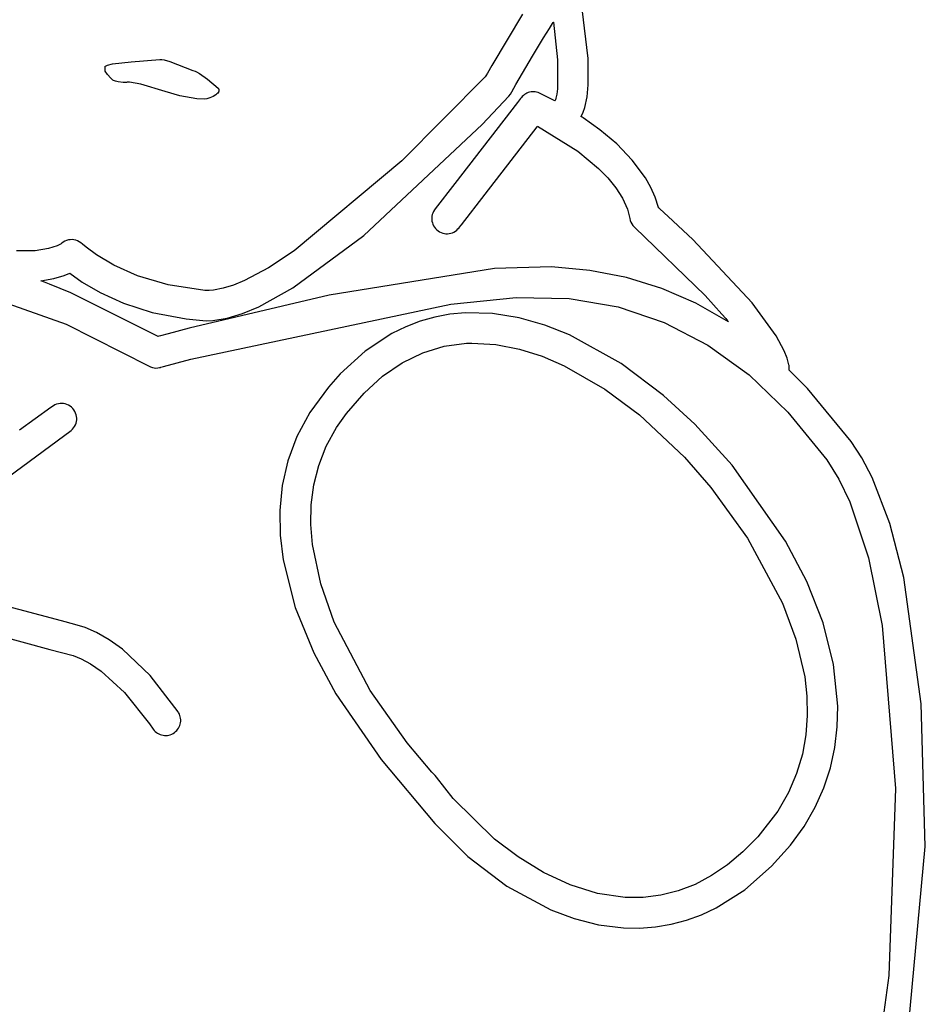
# Model space of a CAD drawing. Extents: x -74.1 to 10.8, y -36.7 to 44.6.
# Tile 99 of 199: x -40.154 to -39.534, y 19.3 to 19.974. Entities that reach past the tile are written whole.
import ezdxf

# ---------------------------------------------------------------- set-up
doc = ezdxf.new("R2010")
doc.units = 0

msp = doc.modelspace()

# ---------------------------------------------------------------- linework, layer by layer
at = {"layer": 'Layer 1', "color": 7, "linetype": 'CONTINUOUS'}
for p, q in [((-39.764746, 19.947504), (-39.768871, 19.981699)), ((-39.809789, 19.977874), (-39.830738, 19.942738)), ((-39.795276, 19.961683), (-39.791242, 19.968237)), ((-39.791242, 19.968237), (-39.789187, 19.971534)), ((-39.789187, 19.971534), (-39.788671, 19.972358)), ((-39.788671, 19.972358), (-39.788606, 19.97246)), ((-39.788606, 19.97246), (-39.788574, 19.972512)), ((-39.788559, 19.972532), (-39.785688, 19.946653)), ((-39.802826, 19.94915), (-39.795276, 19.961683)), ((-40.077562, 19.945328), (-40.057922, 19.946894)), ((-40.057922, 19.946894), (-40.05654, 19.946884)), ((-40.05654, 19.946884), (-40.054924, 19.94663)), ((-40.054924, 19.94663), (-40.051033, 19.945507)), ((-39.814194, 19.929706), (-39.802826, 19.94915)), ((-39.785688, 19.946653), (-39.785665, 19.92681)), ((-39.764661, 19.929601), (-39.764746, 19.947504)), ((-40.095516, 19.9419), (-40.095513, 19.942077)), ((-40.095516, 19.941068), (-40.095516, 19.9419)), ((-40.095516, 19.93937), (-40.095516, 19.941068)), ((-40.095512, 19.939322), (-40.095516, 19.93937)), ((-40.095499, 19.939265), (-40.095512, 19.939322)), ((-40.095501, 19.942121), (-40.09548, 19.942166)), ((-40.095479, 19.9392), (-40.095499, 19.939265)), ((-40.09548, 19.942166), (-40.09545, 19.942211)), ((-40.095322, 19.938858), (-40.095479, 19.9392)), ((-40.09545, 19.942211), (-40.095411, 19.942257)), ((-40.095411, 19.942257), (-40.095307, 19.942351)), ((-40.095307, 19.942351), (-40.09517, 19.942446)), ((-40.09517, 19.942446), (-40.0948, 19.942643)), ((-40.0948, 19.942643), (-40.093707, 19.943049)), ((-40.093707, 19.943049), (-40.090368, 19.943841)), ((-40.090368, 19.943841), (-40.077562, 19.945328)), ((-40.051033, 19.945507), (-40.035361, 19.93926)), ((-40.035361, 19.93926), (-40.03378, 19.938898)), ((-39.830738, 19.942738), (-39.833738, 19.937505)), ((-40.093786, 19.936618), (-40.095322, 19.938858)), ((-40.091573, 19.934072), (-40.093786, 19.936618)), ((-40.090538, 19.933139), (-40.091573, 19.934072)), ((-40.090095, 19.932838), (-40.090538, 19.933139)), ((-40.08962, 19.932606), (-40.090095, 19.932838)), ((-40.088284, 19.932138), (-40.08962, 19.932606)), ((-40.03378, 19.938898), (-40.032921, 19.938568)), ((-40.032921, 19.938568), (-40.030718, 19.93733)), ((-40.030718, 19.93733), (-40.025294, 19.933423)), ((-40.025294, 19.933423), (-40.018075, 19.92724)), ((-39.835169, 19.934999), (-39.892208, 19.877463)), ((-39.834762, 19.935703), (-39.835144, 19.935028)), ((-39.833738, 19.937505), (-39.834762, 19.935703)), ((-40.086599, 19.931706), (-40.088284, 19.932138)), ((-40.082982, 19.931158), (-40.086599, 19.931706)), ((-40.08145, 19.931144), (-40.082982, 19.931158)), ((-40.08084, 19.931225), (-40.08145, 19.931144)), ((-40.08036, 19.93137), (-40.08084, 19.931225)), ((-40.080219, 19.931402), (-40.08036, 19.93137)), ((-40.079843, 19.931439), (-40.080219, 19.931402)), ((-40.078741, 19.931405), (-40.079843, 19.931439)), ((-40.071037, 19.930111), (-40.078741, 19.931405)), ((-40.05442, 19.92496), (-40.071037, 19.930111)), ((-40.018075, 19.92724), (-40.01787, 19.926995)), ((-40.01787, 19.926995), (-40.017709, 19.92674)), ((-40.017709, 19.92674), (-40.017593, 19.926477)), ((-40.017593, 19.926477), (-40.017519, 19.926206)), ((-40.017496, 19.925645), (-40.017545, 19.925357)), ((-40.017519, 19.926206), (-40.017487, 19.925929)), ((-40.017487, 19.925929), (-40.017496, 19.925645)), ((-39.817058, 19.92469), (-39.814194, 19.929706)), ((-39.785665, 19.92681), (-39.786129, 19.923256)), ((-39.765502, 19.921401), (-39.764661, 19.929601)), ((-40.044298, 19.922045), (-40.05442, 19.92496)), ((-40.032548, 19.919995), (-40.044298, 19.922045)), ((-40.027693, 19.919765), (-40.032548, 19.919995)), ((-40.025807, 19.919931), (-40.027693, 19.919765)), ((-40.025034, 19.920095), (-40.025807, 19.919931)), ((-40.023738, 19.920536), (-40.025034, 19.920095)), ((-40.021472, 19.921548), (-40.023738, 19.920536)), ((-40.019664, 19.922678), (-40.021472, 19.921548)), ((-40.018948, 19.923269), (-40.019664, 19.922678)), ((-40.018367, 19.923869), (-40.018948, 19.923269)), ((-40.017926, 19.924469), (-40.018367, 19.923869)), ((-40.017761, 19.924768), (-40.017926, 19.924469)), ((-40.017634, 19.925064), (-40.017761, 19.924768)), ((-40.017545, 19.925357), (-40.017634, 19.925064)), ((-39.837213, 19.902413), (-39.818969, 19.921834)), ((-39.818969, 19.921834), (-39.817913, 19.92321)), ((-39.817913, 19.92321), (-39.817058, 19.92469)), ((-39.811128, 19.920079), (-39.813155, 19.917457)), ((-39.810478, 19.920916), (-39.811128, 19.920079)), ((-39.80981, 19.921666), (-39.810478, 19.920916)), ((-39.809084, 19.922339), (-39.80981, 19.921666)), ((-39.808306, 19.922934), (-39.809084, 19.922339)), ((-39.807482, 19.923449), (-39.808306, 19.922934)), ((-39.806618, 19.923883), (-39.807482, 19.923449)), ((-39.80572, 19.924234), (-39.806618, 19.923883)), ((-39.804796, 19.9245), (-39.80572, 19.924234)), ((-39.803851, 19.924681), (-39.804796, 19.9245)), ((-39.802892, 19.924774), (-39.803851, 19.924681)), ((-39.801925, 19.924778), (-39.802892, 19.924774)), ((-39.800955, 19.924691), (-39.801925, 19.924778)), ((-39.79999, 19.924511), (-39.800955, 19.924691)), ((-39.799036, 19.924238), (-39.79999, 19.924511)), ((-39.798098, 19.92387), (-39.799036, 19.924238)), ((-39.787502, 19.918536), (-39.798098, 19.92387)), ((-39.787189, 19.91923), (-39.787408, 19.918724)), ((-39.786786, 19.920388), (-39.787189, 19.91923)), ((-39.786129, 19.923256), (-39.786786, 19.920388)), ((-39.767079, 19.914066), (-39.765502, 19.921401)), ((-39.813155, 19.917457), (-39.855955, 19.862067)), ((-39.787465, 19.918605), (-39.787494, 19.918547)), ((-39.787408, 19.918724), (-39.787465, 19.918605)), ((-39.768178, 19.910808), (-39.767079, 19.914066)), ((-39.769503, 19.907868), (-39.768178, 19.910808)), ((-39.769499, 19.907793), (-39.769503, 19.907868)), ((-39.769411, 19.907736), (-39.769499, 19.907793)), ((-39.769237, 19.907621), (-39.769411, 19.907736)), ((-39.768887, 19.90739), (-39.769237, 19.907621)), ((-39.768185, 19.906925), (-39.768887, 19.90739)), ((-39.756669, 19.898685), (-39.768185, 19.906925)), ((-39.918236, 19.82633), (-39.837213, 19.902413)), ((-39.835311, 19.854713), (-39.799748, 19.900735)), ((-39.799748, 19.900735), (-39.799375, 19.901218)), ((-39.799375, 19.901218), (-39.799341, 19.901262)), ((-39.799327, 19.901273), (-39.771791, 19.884046)), ((-39.745172, 19.889026), (-39.756669, 19.898685)), ((-39.734498, 19.878042), (-39.745172, 19.889026)), ((-39.771791, 19.884046), (-39.757629, 19.872256)), ((-39.892208, 19.877463), (-39.965956, 19.81581)), ((-39.757629, 19.872256), (-39.75127, 19.865754)), ((-39.725451, 19.86583), (-39.734498, 19.878042)), ((-39.75127, 19.865754), (-39.745704, 19.858917)), ((-39.721788, 19.859294), (-39.725451, 19.86583)), ((-39.855955, 19.862067), (-39.869476, 19.844569)), ((-39.745704, 19.858917), (-39.741165, 19.851799)), ((-39.718833, 19.852485), (-39.721788, 19.859294)), ((-39.851521, 19.833737), (-39.835311, 19.854713)), ((-39.741165, 19.851799), (-39.737889, 19.844454)), ((-39.716686, 19.845418), (-39.718833, 19.852485)), ((-39.869476, 19.844569), (-39.870038, 19.843808)), ((-39.716623, 19.845358), (-39.716686, 19.845418)), ((-39.716491, 19.845241), (-39.716623, 19.845358)), ((-39.716219, 19.845), (-39.716491, 19.845241)), ((-39.715648, 19.844492), (-39.716219, 19.845)), ((-39.871705, 19.839528), (-39.871811, 19.838404)), ((-39.871811, 19.838404), (-39.871795, 19.837278)), ((-39.871476, 19.840641), (-39.871705, 19.839528)), ((-39.871123, 19.841733), (-39.871476, 19.840641)), ((-39.870644, 19.842792), (-39.871123, 19.841733)), ((-39.870038, 19.843808), (-39.870644, 19.842792)), ((-39.737889, 19.844454), (-39.736255, 19.837971)), ((-39.736255, 19.837971), (-39.735946, 19.836668)), ((-39.709848, 19.83927), (-39.715648, 19.844492)), ((-39.69315, 19.823614), (-39.709848, 19.83927)), ((-39.871795, 19.837278), (-39.871658, 19.836162)), ((-39.871658, 19.836162), (-39.871403, 19.835066)), ((-39.871403, 19.835066), (-39.87103, 19.834001)), ((-39.87103, 19.834001), (-39.87054, 19.832977)), ((-39.87054, 19.832977), (-39.869936, 19.832004)), ((-39.869936, 19.832004), (-39.869218, 19.831092)), ((-39.869218, 19.831092), (-39.868387, 19.830254)), ((-39.853855, 19.830803), (-39.853152, 19.831626)), ((-39.853152, 19.831626), (-39.853117, 19.831671)), ((-39.853117, 19.831671), (-39.852977, 19.831852)), ((-39.852977, 19.831852), (-39.851521, 19.833737)), ((-39.735946, 19.836668), (-39.735476, 19.835424)), ((-39.735476, 19.835424), (-39.734854, 19.834252)), ((-39.734854, 19.834252), (-39.734086, 19.833167)), ((-39.734086, 19.833167), (-39.733182, 19.832183)), ((-39.733182, 19.832183), (-39.732936, 19.831955)), ((-39.732936, 19.831955), (-39.732873, 19.831899)), ((-39.732873, 19.831899), (-39.732841, 19.831872)), ((-39.732833, 19.831864), (-39.684686, 19.785274)), ((-39.96692, 19.790429), (-39.918236, 19.82633)), ((-39.868387, 19.830254), (-39.867448, 19.829499)), ((-39.867448, 19.829499), (-39.866442, 19.828864)), ((-39.866442, 19.828864), (-39.865392, 19.828356)), ((-39.865392, 19.828356), (-39.864306, 19.827975)), ((-39.864306, 19.827975), (-39.863197, 19.827718)), ((-39.863197, 19.827718), (-39.862074, 19.827585)), ((-39.862074, 19.827585), (-39.860948, 19.827574)), ((-39.860948, 19.827574), (-39.859829, 19.827683)), ((-39.859829, 19.827683), (-39.858728, 19.827913)), ((-39.858728, 19.827913), (-39.857656, 19.82826)), ((-39.857656, 19.82826), (-39.856621, 19.828724)), ((-39.856621, 19.828724), (-39.855636, 19.829303)), ((-39.855636, 19.829303), (-39.854711, 19.829997)), ((-39.854711, 19.829997), (-39.853855, 19.830803)), ((-40.128321, 19.819288), (-40.134178, 19.817333)), ((-40.125529, 19.820723), (-40.128321, 19.819288)), ((-40.125281, 19.820885), (-40.125529, 19.820723)), ((-40.125222, 19.820925), (-40.125281, 19.820885)), ((-40.124122, 19.821765), (-40.125188, 19.820951)), ((-40.122985, 19.822422), (-40.124122, 19.821765)), ((-40.121791, 19.822922), (-40.122985, 19.822422)), ((-40.120555, 19.823267), (-40.121791, 19.822922)), ((-40.119294, 19.823456), (-40.120555, 19.823267)), ((-40.118022, 19.823491), (-40.119294, 19.823456)), ((-40.116754, 19.823373), (-40.118022, 19.823491)), ((-40.115506, 19.823101), (-40.116754, 19.823373)), ((-40.114293, 19.822677), (-40.115506, 19.823101)), ((-40.113131, 19.822102), (-40.114293, 19.822677)), ((-40.112034, 19.821375), (-40.113131, 19.822102)), ((-40.111018, 19.820498), (-40.112034, 19.821375)), ((-40.108464, 19.818278), (-40.111012, 19.820492)), ((-40.101294, 19.812993), (-40.108464, 19.818278)), ((-39.652509, 19.780286), (-39.69315, 19.823614)), ((-40.143349, 19.815853), (-40.156082, 19.815839)), ((-40.134178, 19.817333), (-40.143349, 19.815853)), ((-40.089534, 19.806017), (-40.101294, 19.812993)), ((-39.965956, 19.81581), (-39.983565, 19.80429)), ((-40.073215, 19.798729), (-40.089534, 19.806017)), ((-39.983565, 19.80429), (-39.999927, 19.795535)), ((-39.789789, 19.804766), (-39.828768, 19.803721)), ((-39.763615, 19.802411), (-39.789789, 19.804766)), ((-40.130633, 19.796824), (-40.12356, 19.798866)), ((-40.12356, 19.798866), (-40.120669, 19.799999)), ((-40.120669, 19.799999), (-40.120011, 19.800287)), ((-40.120011, 19.800287), (-40.119692, 19.800431)), ((-40.119692, 19.800431), (-40.119613, 19.800467)), ((-40.119613, 19.800467), (-40.119573, 19.800485)), ((-40.119564, 19.800485), (-40.111047, 19.794411)), ((-40.05237, 19.792511), (-40.073215, 19.798729)), ((-39.828768, 19.803721), (-39.942061, 19.785545)), ((-39.738451, 19.797494), (-39.763615, 19.802411)), ((-39.714269, 19.790002), (-39.738451, 19.797494)), ((-40.194209, 19.790984), (-40.122056, 19.765607)), ((-40.139535, 19.79535), (-40.130633, 19.796824)), ((-40.139275, 19.795249), (-40.139498, 19.795334)), ((-40.138829, 19.795079), (-40.139275, 19.795249)), ((-40.137045, 19.794392), (-40.138829, 19.795079)), ((-40.133467, 19.792993), (-40.137045, 19.794392)), ((-40.119024, 19.787034), (-40.133467, 19.792993)), ((-40.111047, 19.794411), (-40.098842, 19.787284)), ((-40.027074, 19.788745), (-40.05237, 19.792511)), ((-40.007497, 19.792385), (-40.014583, 19.790152)), ((-39.999927, 19.795535), (-40.007497, 19.792385)), ((-40.059146, 19.75715), (-40.119024, 19.787034)), ((-40.098842, 19.787284), (-40.082933, 19.78006)), ((-39.942061, 19.785545), (-40.03796, 19.762804)), ((-40.024179, 19.788691), (-40.027074, 19.788745)), ((-40.021127, 19.788914), (-40.024179, 19.788691)), ((-40.014583, 19.790152), (-40.021127, 19.788914)), ((-39.990263, 19.777511), (-39.96692, 19.790429)), ((-39.691042, 19.77992), (-39.714269, 19.790002)), ((-39.684686, 19.785274), (-39.673213, 19.77252)), ((-40.082933, 19.78006), (-40.063303, 19.773693)), ((-40.036683, 19.741567), (-39.858715, 19.779328)), ((-40.001304, 19.772871), (-39.990263, 19.777511)), ((-39.858715, 19.779328), (-39.81393, 19.783834)), ((-39.81393, 19.783834), (-39.777671, 19.783066)), ((-39.777671, 19.783066), (-39.744256, 19.777379)), ((-39.744256, 19.777379), (-39.712648, 19.766802)), ((-39.668742, 19.767233), (-39.691042, 19.77992)), ((-39.636084, 19.757661), (-39.652509, 19.780286)), ((-40.063303, 19.773693), (-40.039935, 19.76914)), ((-40.01178, 19.769659), (-40.001304, 19.772871)), ((-39.869723, 19.770421), (-39.87979, 19.767591)), ((-39.859395, 19.772338), (-39.869723, 19.770421)), ((-39.848811, 19.773338), (-39.859395, 19.772338)), ((-39.830198, 19.77291), (-39.848811, 19.773338)), ((-39.812006, 19.769991), (-39.830198, 19.77291)), ((-39.673213, 19.77252), (-39.670542, 19.769392)), ((-40.122056, 19.765607), (-40.065386, 19.736779)), ((-40.039935, 19.76914), (-40.026198, 19.767869)), ((-40.026198, 19.767869), (-40.021583, 19.768035)), ((-40.021583, 19.768035), (-40.01178, 19.769659)), ((-39.889591, 19.763849), (-39.899122, 19.7592)), ((-39.87979, 19.767591), (-39.889591, 19.763849)), ((-39.794377, 19.764971), (-39.812006, 19.769991)), ((-39.777455, 19.758243), (-39.794377, 19.764971)), ((-39.712648, 19.766802), (-39.682773, 19.751292)), ((-39.670542, 19.769392), (-39.669243, 19.767843)), ((-39.669243, 19.767843), (-39.668922, 19.767457)), ((-39.668922, 19.767457), (-39.668762, 19.767264)), ((-40.059042, 19.757171), (-40.059102, 19.757155)), ((-40.058553, 19.757305), (-40.059042, 19.757171)), ((-40.057503, 19.757593), (-40.058553, 19.757305)), ((-40.052365, 19.758986), (-40.057503, 19.757593)), ((-40.03796, 19.762804), (-40.052365, 19.758986)), ((-39.899122, 19.7592), (-39.917356, 19.747186)), ((-39.742191, 19.738545), (-39.777455, 19.758243)), ((-39.630489, 19.747213), (-39.636084, 19.757661)), ((-39.877992, 19.746032), (-39.863327, 19.750475)), ((-39.863327, 19.750475), (-39.848064, 19.752515)), ((-39.848064, 19.752515), (-39.844273, 19.752649)), ((-39.844273, 19.752649), (-39.827871, 19.751714)), ((-39.827871, 19.751714), (-39.811786, 19.748572)), ((-39.682773, 19.751292), (-39.654557, 19.730811)), ((-39.917356, 19.747186), (-39.934455, 19.731571)), ((-39.892039, 19.739198), (-39.877992, 19.746032)), ((-39.811786, 19.748572), (-39.796155, 19.743581)), ((-39.796155, 19.743581), (-39.781119, 19.737099)), ((-39.628552, 19.742343), (-39.630489, 19.747213)), ((-40.065386, 19.736779), (-40.064262, 19.736262)), ((-40.055541, 19.736523), (-40.036683, 19.741567)), ((-39.905446, 19.729985), (-39.892039, 19.739198)), ((-39.781119, 19.737099), (-39.753382, 19.721099)), ((-39.713064, 19.716638), (-39.742191, 19.738545)), ((-39.627266, 19.737762), (-39.628552, 19.742343)), ((-39.627251, 19.737694), (-39.627266, 19.737762)), ((-39.627181, 19.737313), (-39.627237, 19.737625)), ((-39.62711, 19.736691), (-39.627181, 19.737313)), ((-39.627103, 19.73546), (-39.62711, 19.736691)), ((-40.064262, 19.736262), (-40.063094, 19.735884)), ((-40.063094, 19.735884), (-40.061894, 19.735647)), ((-40.061894, 19.735647), (-40.060674, 19.735552)), ((-40.060674, 19.735552), (-40.059448, 19.735601)), ((-40.059448, 19.735601), (-40.058229, 19.735795)), ((-40.058229, 19.735795), (-40.057628, 19.735947)), ((-40.057628, 19.735947), (-40.057267, 19.736047)), ((-40.057267, 19.736047), (-40.055541, 19.736523)), ((-39.934455, 19.731571), (-39.942568, 19.722419)), ((-39.918193, 19.718406), (-39.905446, 19.729985)), ((-39.654557, 19.730811), (-39.627928, 19.705316)), ((-39.62722, 19.734248), (-39.627103, 19.73546)), ((-39.627152, 19.734178), (-39.627214, 19.734237)), ((-39.626903, 19.73394), (-39.627152, 19.734178)), ((-39.626406, 19.733462), (-39.626903, 19.73394)), ((-39.622445, 19.729586), (-39.626406, 19.733462)), ((-39.614618, 19.721532), (-39.622445, 19.729586)), ((-39.942568, 19.722419), (-39.955265, 19.705086)), ((-39.930259, 19.704473), (-39.918193, 19.718406)), ((-39.753382, 19.721099), (-39.729686, 19.703437)), ((-39.691777, 19.697193), (-39.713064, 19.716638)), ((-39.584592, 19.685145), (-39.614618, 19.721532)), ((-40.129758, 19.71024), (-40.130856, 19.709634)), ((-40.128618, 19.710701), (-40.129758, 19.71024)), ((-40.127449, 19.711021), (-40.128618, 19.710701)), ((-40.126262, 19.7112), (-40.127449, 19.711021)), ((-40.125071, 19.711242), (-40.126262, 19.7112)), ((-40.123886, 19.711149), (-40.125071, 19.711242)), ((-40.122721, 19.710922), (-40.123886, 19.711149)), ((-40.121588, 19.710565), (-40.122721, 19.710922)), ((-40.120498, 19.710078), (-40.121588, 19.710565)), ((-40.119465, 19.709465), (-40.120498, 19.710078)), ((-40.13264, 19.708407), (-40.154165, 19.69302)), ((-40.130856, 19.709634), (-40.13264, 19.708407)), ((-40.118499, 19.708728), (-40.119465, 19.709465)), ((-40.117614, 19.707868), (-40.118499, 19.708728)), ((-40.116822, 19.706888), (-40.117614, 19.707868)), ((-40.116147, 19.705815), (-40.116822, 19.706888)), ((-40.115618, 19.704694), (-40.116147, 19.705815)), ((-40.115232, 19.703538), (-40.115618, 19.704694)), ((-40.114987, 19.702358), (-40.115232, 19.703538)), ((-39.955265, 19.705086), (-39.964109, 19.688655)), ((-39.937048, 19.694866), (-39.930259, 19.704473)), ((-39.729686, 19.703437), (-39.698847, 19.674589)), ((-39.627928, 19.705316), (-39.601307, 19.672712)), ((-40.116351, 19.69548), (-40.115797, 19.696542)), ((-40.115797, 19.696542), (-40.115371, 19.697654)), ((-40.115371, 19.697654), (-40.115074, 19.698803)), ((-40.115074, 19.698803), (-40.11491, 19.699979)), ((-40.11488, 19.701168), (-40.114987, 19.702358)), ((-40.11491, 19.699979), (-40.11488, 19.701168)), ((-39.666167, 19.668999), (-39.691777, 19.697193)), ((-40.166645, 19.657427), (-40.118755, 19.692717)), ((-40.118755, 19.692717), (-40.117832, 19.693555)), ((-40.117832, 19.693555), (-40.11703, 19.69448)), ((-40.11703, 19.69448), (-40.116351, 19.69548)), ((-39.944094, 19.682006), (-39.937048, 19.694866)), ((-39.964109, 19.688655), (-39.970344, 19.67193)), ((-39.577304, 19.67397), (-39.584592, 19.685145)), ((-39.949225, 19.668836), (-39.944094, 19.682006)), ((-39.970344, 19.67193), (-39.974189, 19.655018)), ((-39.698847, 19.674589), (-39.680774, 19.653684)), ((-39.601307, 19.672712), (-39.593027, 19.659492)), ((-39.570242, 19.660504), (-39.577304, 19.67397)), ((-39.952584, 19.655433), (-39.949225, 19.668836)), ((-39.629534, 19.617021), (-39.666167, 19.668999)), ((-39.593027, 19.659492), (-39.585517, 19.643763)), ((-39.558102, 19.628984), (-39.570242, 19.660504)), ((-39.974189, 19.655018), (-39.975863, 19.638028)), ((-39.954316, 19.641874), (-39.952584, 19.655433)), ((-39.680774, 19.653684), (-39.655756, 19.619082)), ((-39.585517, 19.643763), (-39.572847, 19.605438)), ((-39.975863, 19.638028), (-39.975586, 19.621068)), ((-39.954566, 19.628235), (-39.954316, 19.641874)), ((-39.548528, 19.592065), (-39.558102, 19.628984)), ((-39.953477, 19.614594), (-39.954566, 19.628235)), ((-39.975586, 19.621068), (-39.973576, 19.604245)), ((-39.655756, 19.619082), (-39.631695, 19.574569)), ((-39.615089, 19.589377), (-39.629534, 19.617021)), ((-39.947862, 19.587613), (-39.953477, 19.614594)), ((-39.973576, 19.604245), (-39.965236, 19.571446)), ((-39.572847, 19.605438), (-39.563368, 19.559057)), ((-39.603952, 19.561078), (-39.615089, 19.589377)), ((-39.536682, 19.505499), (-39.548528, 19.592065)), ((-40.125384, 19.562248), (-40.198817, 19.581999)), ((-39.938624, 19.561544), (-39.947862, 19.587613)), ((-39.965236, 19.571446), (-39.952597, 19.540496)), ((-39.631695, 19.574569), (-39.622492, 19.54978)), ((-40.207334, 19.562728), (-40.133257, 19.54277)), ((-40.116087, 19.559952), (-40.125384, 19.562248)), ((-39.913903, 19.514608), (-39.938624, 19.561544)), ((-40.109163, 19.557853), (-40.116087, 19.559952)), ((-40.101327, 19.55435), (-40.109163, 19.557853)), ((-39.596665, 19.532458), (-39.603952, 19.561078)), ((-39.563368, 19.559057), (-39.554272, 19.4474)), ((-40.092761, 19.549373), (-40.101327, 19.55435)), ((-40.083648, 19.542852), (-40.092761, 19.549373)), ((-39.622492, 19.54978), (-39.616492, 19.523933)), ((-40.133257, 19.54277), (-40.117262, 19.538651)), ((-40.064511, 19.524893), (-40.083648, 19.542852)), ((-40.117262, 19.538651), (-40.111821, 19.536363)), ((-40.111821, 19.536363), (-40.105418, 19.532817)), ((-39.952597, 19.540496), (-39.937413, 19.512258)), ((-40.105418, 19.532817), (-40.098224, 19.527888)), ((-40.098224, 19.527888), (-40.082156, 19.51337)), ((-39.593773, 19.503856), (-39.596665, 19.532458)), ((-40.045378, 19.499909), (-40.064511, 19.524893)), ((-39.616492, 19.523933), (-39.615002, 19.510761)), ((-39.888547, 19.478709), (-39.913903, 19.514608)), ((-40.082156, 19.51337), (-40.064999, 19.491798)), ((-39.937413, 19.512258), (-39.906423, 19.467381)), ((-39.615002, 19.510761), (-39.614682, 19.497502)), ((-39.594146, 19.489665), (-39.593773, 19.503856)), ((-39.53392, 19.407733), (-39.536682, 19.505499)), ((-40.045097, 19.499452), (-40.045378, 19.499909)), ((-40.044614, 19.498514), (-40.045097, 19.499452)), ((-40.044233, 19.497548), (-40.044614, 19.498514)), ((-40.043955, 19.496562), (-40.044233, 19.497548)), ((-40.043777, 19.495563), (-40.043955, 19.496562)), ((-40.043697, 19.494558), (-40.043777, 19.495563)), ((-40.043715, 19.493556), (-40.043697, 19.494558)), ((-39.614682, 19.497502), (-39.615657, 19.484215)), ((-40.064999, 19.491798), (-40.062543, 19.488113)), ((-40.062543, 19.488113), (-40.061881, 19.48729)), ((-40.061881, 19.48729), (-40.061152, 19.486551)), ((-40.047169, 19.486461), (-40.046429, 19.48719)), ((-40.046429, 19.48719), (-40.045775, 19.487979)), ((-40.045775, 19.487979), (-40.045207, 19.48882)), ((-40.045207, 19.48882), (-40.044726, 19.489706)), ((-40.044726, 19.489706), (-40.044336, 19.49063)), ((-40.044336, 19.49063), (-40.044036, 19.491584)), ((-40.044036, 19.491584), (-40.043828, 19.492562)), ((-40.043828, 19.492562), (-40.043715, 19.493556)), ((-39.595821, 19.475605), (-39.594146, 19.489665)), ((-40.061152, 19.486551), (-40.060363, 19.485896)), ((-40.060363, 19.485896), (-40.059522, 19.485328)), ((-40.059522, 19.485328), (-40.058636, 19.484848)), ((-40.058636, 19.484848), (-40.057713, 19.484457)), ((-40.057713, 19.484457), (-40.056758, 19.484157)), ((-40.056758, 19.484157), (-40.05578, 19.483949)), ((-40.05578, 19.483949), (-40.054786, 19.483836)), ((-40.054786, 19.483836), (-40.053784, 19.483818)), ((-40.053784, 19.483818), (-40.052779, 19.483897)), ((-40.052779, 19.483897), (-40.05178, 19.484075)), ((-40.05178, 19.484075), (-40.050794, 19.484352)), ((-40.050794, 19.484352), (-40.049828, 19.484732)), ((-40.049828, 19.484732), (-40.04889, 19.485215)), ((-40.04889, 19.485215), (-40.047991, 19.485799)), ((-40.047991, 19.485799), (-40.047169, 19.486461)), ((-39.615657, 19.484215), (-39.61805, 19.47096)), ((-39.871793, 19.45877), (-39.888547, 19.478709)), ((-39.598868, 19.461717), (-39.595821, 19.475605)), ((-39.906423, 19.467381), (-39.869784, 19.42344)), ((-39.61805, 19.47096), (-39.621984, 19.457795)), ((-39.603353, 19.448043), (-39.598868, 19.461717)), ((-39.870031, 19.456855), (-39.871793, 19.45877)), ((-39.869613, 19.456412), (-39.870031, 19.456855)), ((-39.869528, 19.456322), (-39.869613, 19.456412)), ((-39.868551, 19.455145), (-39.869532, 19.456326)), ((-39.857125, 19.440591), (-39.868551, 19.455145)), ((-39.621984, 19.457795), (-39.627583, 19.44478)), ((-39.609345, 19.434626), (-39.603353, 19.448043)), ((-39.554272, 19.4474), (-39.558804, 19.31934)), ((-39.828887, 19.412846), (-39.857125, 19.440591)), ((-39.627583, 19.44478), (-39.634971, 19.431974)), ((-39.616912, 19.421506), (-39.609345, 19.434626)), ((-39.634971, 19.431974), (-39.648622, 19.414433)), ((-39.869784, 19.42344), (-39.847118, 19.400943)), ((-39.626122, 19.408727), (-39.616912, 19.421506)), ((-39.648622, 19.414433), (-39.658866, 19.404083)), ((-39.812611, 19.400573), (-39.828887, 19.412846)), ((-39.639134, 19.394174), (-39.626122, 19.408727)), ((-39.552504, 19.206318), (-39.53392, 19.407733)), ((-39.847118, 19.400943), (-39.820356, 19.380555)), ((-39.795255, 19.38998), (-39.812611, 19.400573)), ((-39.658866, 19.404083), (-39.669445, 19.395196)), ((-39.669445, 19.395196), (-39.680349, 19.387778)), ((-39.657577, 19.378005), (-39.639134, 19.394174)), ((-39.777088, 19.381524), (-39.795255, 19.38998)), ((-39.680349, 19.387778), (-39.691567, 19.381832)), ((-39.820356, 19.380555), (-39.790272, 19.364295)), ((-39.758378, 19.375666), (-39.777088, 19.381524)), ((-39.691567, 19.381832), (-39.703091, 19.377364)), ((-39.739394, 19.372866), (-39.758378, 19.375666)), ((-39.727014, 19.372876), (-39.739394, 19.372866)), ((-39.71491, 19.374377), (-39.727014, 19.372876)), ((-39.703091, 19.377364), (-39.71491, 19.374377)), ((-39.676986, 19.365692), (-39.657577, 19.378005)), ((-39.68704, 19.360987), (-39.676986, 19.365692)), ((-39.790272, 19.364295), (-39.774227, 19.358345)), ((-39.697322, 19.357253), (-39.68704, 19.360987)), ((-39.774227, 19.358345), (-39.757642, 19.354185)), ((-39.757642, 19.354185), (-39.740614, 19.352066)), ((-39.729476, 19.351896), (-39.718544, 19.352705)), ((-39.718544, 19.352705), (-39.707825, 19.354491)), ((-39.707825, 19.354491), (-39.697322, 19.357253)), ((-39.740614, 19.352066), (-39.729476, 19.351896)), ((-39.558804, 19.31934), (-39.577477, 19.185797))]:
    msp.add_line(p, q, dxfattribs=at)

doc.saveas('drawing.dxf')
